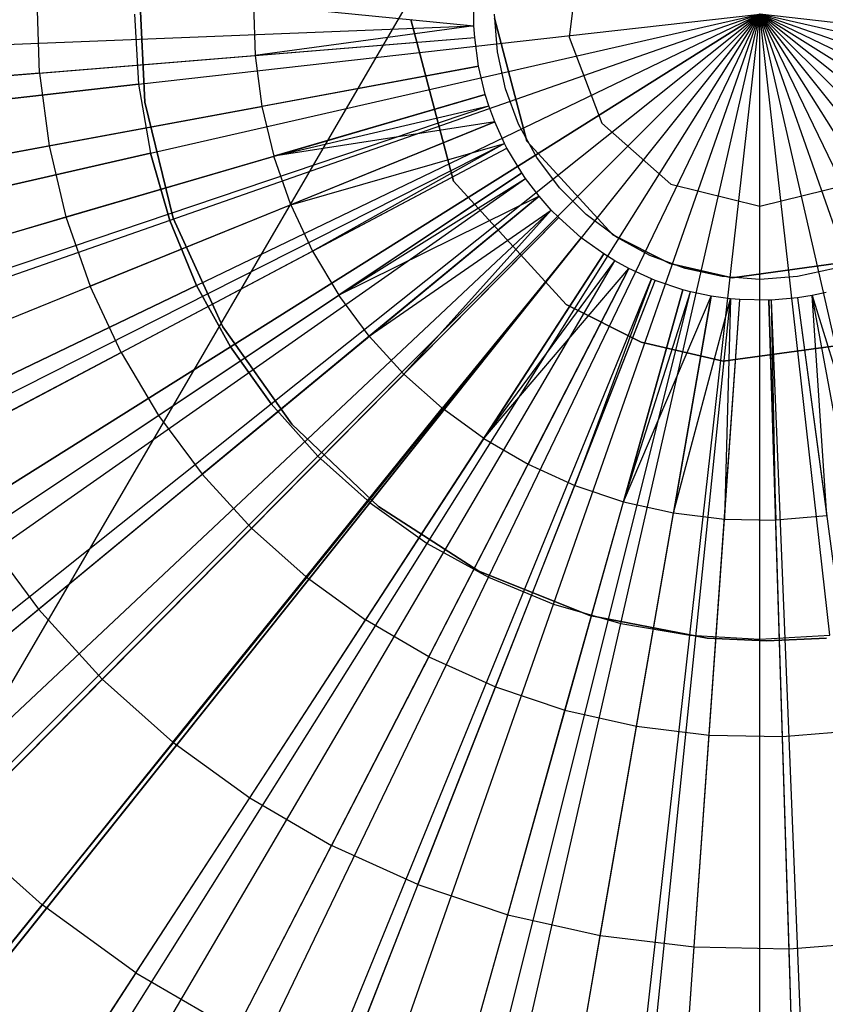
# Model space of a CAD drawing. Extents: x 0.2 to 44.2, y -21.9 to 24.
# Tile 219 of 239: x 29.8 to 30.9, y 12.5 to 13.9. Entities that reach past the tile are written whole.
import ezdxf

# ---------------------------------------------------------------- set-up
doc = ezdxf.new("R2010")
doc.units = 0
doc.header["$LTSCALE"] = 2.54
doc.layers.get('0').update_dxf_attribs({"color": 13, "linetype": 'CONTINUOUS'})

# ---------------------------------------------------------------- blocks, each defined once
blk = doc.blocks.new('GRUPUJ_2')
at = {"color": 0}
for p, q in [((25.8208, 32.0694, 29.4307), (25.8175, 32.1743, 29.4307)), ((25.8208, 32.0694, 29.4307), (25.8175, 32.1743, 29.4307)), ((26.1277, 32.1682, 29.4979), (26.4433, 32.1375, 29.55)), ((26.1277, 32.1682, 29.4979), (26.13, 32.0948, 29.4979)), ((26.1277, 32.1682, 29.4979), (26.13, 32.0948, 29.4979)), ((26.1277, 32.1682, 29.4979), (26.4433, 32.1375, 29.55)), ((26.4433, 32.1375, 29.55), (26.4431, 32.162, 29.55)), ((26.4433, 32.1375, 29.55), (26.4431, 32.162, 29.55)), ((26.3531, 32.1462, 49.5161), (26.414, 31.9148, 49.5161)), ((26.414, 31.9148, 29.5161), (26.3531, 32.1462, 29.5161)), ((26.3531, 32.1462, 49.5161), (26.414, 31.9148, 49.5161)), ((26.414, 31.9148, 29.5161), (26.3531, 32.1462, 29.5161)), ((26.4769, 32.1, 49.5161), (26.473, 32.154, 49.5161)), ((26.5193, 31.9722, 49.5161), (26.473, 32.1481, 49.5161)), ((26.473, 32.1481, 29.5161), (26.5193, 31.9722, 29.5161)), ((26.473, 32.1481, 29.5161), (26.5193, 31.9722, 29.5161)), ((26.5193, 31.9722, 49.5161), (26.473, 32.1481, 49.5161)), ((24.6048, 32.0633, 29), (26.4433, 32.1375, 29.55)), ((24.6048, 32.0633, 29), (26.4433, 32.1375, 29.55)), ((26.4433, 32.1375, 29.55), (26.13, 32.0948, 29.4979)), ((26.4433, 32.1375, 29.55), (26.13, 32.0948, 29.4979)), ((26.4444, 32.1205, 29.55), (26.4433, 32.1375, 29.55)), ((26.4444, 32.1205, 29.55), (26.4433, 32.1375, 29.55)), ((24.6105, 31.9702, 29), (26.4444, 32.1205, 29.55)), ((24.6105, 31.9702, 29), (26.4444, 32.1205, 29.55)), ((26.13, 32.0948, 29.4979), (26.4444, 32.1205, 29.55)), ((26.13, 32.0948, 29.4979), (26.4444, 32.1205, 29.55)), ((26.4498, 32.0794, 29.55), (26.4444, 32.1205, 29.55)), ((26.4498, 32.0794, 29.55), (26.4444, 32.1205, 29.55)), ((26.4884, 32.047, 49.5161), (26.4769, 32.1, 49.5161)), ((25.8208, 32.0694, 29.4307), (26.13, 32.0948, 29.4979)), ((25.8208, 32.0694, 29.4307), (26.13, 32.0948, 29.4979)), ((26.13, 32.0948, 29.4979), (26.1397, 32.0219, 29.4979)), ((26.13, 32.0948, 29.4979), (26.1397, 32.0219, 29.4979)), ((24.6406, 31.7443, 29), (26.4498, 32.0794, 29.55)), ((24.6406, 31.7443, 29), (26.4498, 32.0794, 29.55)), ((26.4498, 32.0794, 29.55), (26.1397, 32.0219, 29.4979)), ((26.4498, 32.0794, 29.55), (26.1397, 32.0219, 29.4979)), ((26.4595, 32.039, 29.55), (26.4498, 32.0794, 29.55)), ((26.4595, 32.039, 29.55), (26.4498, 32.0794, 29.55)), ((25.8208, 32.0694, 29.4307), (25.5174, 32.0446, 29.3487)), ((25.8208, 32.0694, 29.4307), (25.5174, 32.0446, 29.3487)), ((25.8208, 32.0694, 29.4307), (25.8346, 31.9654, 29.4307)), ((25.8208, 32.0694, 29.4307), (25.8346, 31.9654, 29.4307)), ((26.5073, 31.9962, 49.5161), (26.4884, 32.047, 49.5161)), ((24.6934, 31.5226, 29), (26.4595, 32.039, 29.55)), ((24.6934, 31.5226, 29), (26.4595, 32.039, 29.55)), ((26.4595, 32.039, 29.55), (26.1567, 31.9504, 29.4979)), ((26.4595, 32.039, 29.55), (26.1567, 31.9504, 29.4979)), ((26.4646, 32.0228, 29.55), (26.4595, 32.039, 29.55)), ((26.4646, 32.0228, 29.55), (26.4595, 32.039, 29.55)), ((24.7214, 31.4336, 29), (26.4646, 32.0228, 29.55)), ((24.7214, 31.4336, 29), (26.4646, 32.0228, 29.55)), ((25.8346, 31.9654, 29.4307), (26.1397, 32.0219, 29.4979)), ((25.8346, 31.9654, 29.4307), (26.1397, 32.0219, 29.4979)), ((26.1397, 32.0219, 29.4979), (26.1567, 31.9504, 29.4979)), ((26.1397, 32.0219, 29.4979), (26.1567, 31.9504, 29.4979)), ((26.1567, 31.9504, 29.4979), (26.4646, 32.0228, 29.55)), ((26.1567, 31.9504, 29.4979), (26.4646, 32.0228, 29.55)), ((26.4731, 31.9997, 29.55), (26.4646, 32.0228, 29.55)), ((26.4731, 31.9997, 29.55), (26.4646, 32.0228, 29.55)), ((24.7684, 31.3073, 29), (26.4731, 31.9997, 29.55)), ((24.7684, 31.3073, 29), (26.4731, 31.9997, 29.55)), ((26.4731, 31.9997, 29.55), (26.1567, 31.9504, 29.4979)), ((26.4731, 31.9997, 29.55), (26.1567, 31.9504, 29.4979)), ((26.4731, 31.9997, 29.55), (26.1809, 31.881, 29.4979)), ((26.4731, 31.9997, 29.55), (26.1809, 31.881, 29.4979)), ((26.4872, 31.9688, 29.55), (26.4731, 31.9997, 29.55)), ((26.4872, 31.9688, 29.55), (26.4731, 31.9997, 29.55)), ((26.5333, 31.9486, 49.5161), (26.5073, 31.9962, 49.5161)), ((26.6421, 31.838, 49.5161), (26.5193, 31.9722, 49.5161)), ((26.5193, 31.9722, 29.5161), (26.6421, 31.838, 29.5161)), ((26.5193, 31.9722, 29.5161), (26.5193, 31.9722, 49.5161)), ((26.5193, 31.9722, 29.5161), (26.6421, 31.838, 29.5161)), ((26.5193, 31.9722, 29.5161), (26.5193, 31.9722, 49.5161)), ((26.6421, 31.838, 49.5161), (26.5193, 31.9722, 49.5161)), ((24.8457, 31.1376, 29), (26.4872, 31.9688, 29.55)), ((24.8457, 31.1376, 29), (26.4872, 31.9688, 29.55)), ((24.8647, 31.1008, 29), (26.4907, 31.9621, 29.55)), ((24.8647, 31.1008, 29), (26.4907, 31.9621, 29.55)), ((25.5354, 31.91, 29.3487), (25.8346, 31.9654, 29.4307)), ((25.5354, 31.91, 29.3487), (25.8346, 31.9654, 29.4307)), ((25.8346, 31.9654, 29.4307), (25.8589, 31.8634, 29.4307)), ((25.8346, 31.9654, 29.4307), (25.8589, 31.8634, 29.4307)), ((26.1809, 31.881, 29.4979), (26.4872, 31.9688, 29.55)), ((26.1809, 31.881, 29.4979), (26.4872, 31.9688, 29.55)), ((26.4872, 31.9688, 29.55), (26.2119, 31.8144, 29.4979)), ((26.4872, 31.9688, 29.55), (26.2119, 31.8144, 29.4979)), ((26.2119, 31.8144, 29.4979), (26.4907, 31.9621, 29.55)), ((26.2119, 31.8144, 29.4979), (26.4907, 31.9621, 29.55)), ((26.4907, 31.9621, 29.55), (26.4872, 31.9688, 29.55)), ((26.4907, 31.9621, 29.55), (26.4872, 31.9688, 29.55)), ((26.512, 31.9264, 29.55), (26.4907, 31.9621, 29.55)), ((26.512, 31.9264, 29.55), (26.4907, 31.9621, 29.55)), ((25.8589, 31.8634, 29.4307), (26.1567, 31.9504, 29.4979)), ((25.8589, 31.8634, 29.4307), (26.1567, 31.9504, 29.4979)), ((26.1809, 31.881, 29.4979), (26.1567, 31.9504, 29.4979)), ((26.1809, 31.881, 29.4979), (26.1567, 31.9504, 29.4979)), ((26.5658, 31.9052, 49.5161), (26.5333, 31.9486, 49.5161)), ((24.9815, 30.905, 29), (26.512, 31.9264, 29.55)), ((24.9815, 30.905, 29), (26.512, 31.9264, 29.55)), ((25.0108, 30.8623, 29), (26.5173, 31.9186, 29.55)), ((25.0108, 30.8623, 29), (26.5173, 31.9186, 29.55)), ((26.512, 31.9264, 29.55), (26.2496, 31.7513, 29.4979)), ((26.512, 31.9264, 29.55), (26.2496, 31.7513, 29.4979)), ((26.2496, 31.7513, 29.4979), (26.5173, 31.9186, 29.55)), ((26.2496, 31.7513, 29.4979), (26.5173, 31.9186, 29.55)), ((26.5173, 31.9186, 29.55), (26.512, 31.9264, 29.55)), ((26.5173, 31.9186, 29.55), (26.512, 31.9264, 29.55)), ((26.5367, 31.8931, 29.55), (26.5173, 31.9186, 29.55)), ((26.5367, 31.8931, 29.55), (26.5173, 31.9186, 29.55)), ((26.414, 31.9148, 49.5161), (26.5754, 31.7381, 49.5161)), ((26.5754, 31.7381, 29.5161), (26.414, 31.9148, 29.5161)), ((26.414, 31.9148, 49.5161), (26.5754, 31.7381, 49.5161)), ((26.414, 31.9148, 49.5161), (26.414, 31.9148, 29.5161)), ((26.5754, 31.7381, 29.5161), (26.414, 31.9148, 29.5161)), ((26.414, 31.9148, 49.5161), (26.414, 31.9148, 29.5161)), ((26.6041, 31.8668, 49.5161), (26.5658, 31.9052, 49.5161)), ((25.1175, 30.7221, 29), (26.5367, 31.8931, 29.55)), ((25.1175, 30.7221, 29), (26.5367, 31.8931, 29.55)), ((26.5367, 31.8931, 29.55), (26.2496, 31.7513, 29.4979)), ((26.5367, 31.8931, 29.55), (26.2496, 31.7513, 29.4979)), ((26.5367, 31.8931, 29.55), (26.2934, 31.6924, 29.4979)), ((26.5367, 31.8931, 29.55), (26.2934, 31.6924, 29.4979)), ((26.5542, 31.8733, 29.55), (26.5367, 31.8931, 29.55)), ((26.5542, 31.8733, 29.55), (26.5367, 31.8931, 29.55)), ((25.2133, 30.6132, 29), (26.5542, 31.8733, 29.55)), ((25.2133, 30.6132, 29), (26.5542, 31.8733, 29.55)), ((26.1809, 31.881, 29.4979), (25.8934, 31.7643, 29.4307)), ((26.1809, 31.881, 29.4979), (25.8934, 31.7643, 29.4307)), ((26.1809, 31.881, 29.4979), (26.2119, 31.8144, 29.4979)), ((26.1809, 31.881, 29.4979), (26.2119, 31.8144, 29.4979)), ((26.2934, 31.6924, 29.4979), (26.5542, 31.8733, 29.55)), ((26.2934, 31.6924, 29.4979), (26.5542, 31.8733, 29.55)), ((26.5542, 31.8733, 29.55), (26.343, 31.6381, 29.4979)), ((26.5542, 31.8733, 29.55), (26.343, 31.6381, 29.4979)), ((26.5648, 31.8624, 29.55), (26.5542, 31.8733, 29.55)), ((26.5648, 31.8624, 29.55), (26.5542, 31.8733, 29.55)), ((25.2712, 30.5539, 29), (26.5648, 31.8624, 29.55)), ((25.2712, 30.5539, 29), (26.5648, 31.8624, 29.55)), ((25.5668, 31.778, 29.3487), (25.8589, 31.8634, 29.4307)), ((25.5668, 31.778, 29.3487), (25.8589, 31.8634, 29.4307)), ((25.8589, 31.8634, 29.4307), (25.8934, 31.7643, 29.4307)), ((25.8589, 31.8634, 29.4307), (25.8934, 31.7643, 29.4307)), ((26.343, 31.6381, 29.4979), (26.5648, 31.8624, 29.55)), ((26.343, 31.6381, 29.4979), (26.5648, 31.8624, 29.55)), ((26.5972, 31.8336, 29.55), (26.5648, 31.8624, 29.55)), ((26.5972, 31.8336, 29.55), (26.5648, 31.8624, 29.55)), ((26.6476, 31.8344, 49.5161), (26.6041, 31.8668, 49.5161)), ((25.4412, 30.4021, 29), (26.5972, 31.8336, 29.55)), ((25.4412, 30.4021, 29), (26.5972, 31.8336, 29.55)), ((25.4493, 30.3956, 29), (26.5972, 31.8336, 29.55)), ((25.4493, 30.3956, 29), (26.5972, 31.8336, 29.55)), ((26.5972, 31.8336, 29.55), (26.3978, 31.5892, 29.4979)), ((26.5972, 31.8336, 29.55), (26.3978, 31.5892, 29.4979)), ((26.6294, 31.8104, 29.55), (26.5972, 31.8336, 29.55)), ((26.6294, 31.8104, 29.55), (26.5972, 31.8336, 29.55)), ((26.7238, 31.7967, 49.5161), (26.6421, 31.838, 49.5161)), ((26.6421, 31.838, 29.5161), (26.7238, 31.7967, 29.5161)), ((26.6421, 31.838, 29.5161), (26.7238, 31.7967, 29.5161)), ((26.6421, 31.838, 29.5161), (26.6421, 31.838, 49.5161)), ((26.7238, 31.7967, 49.5161), (26.6421, 31.838, 49.5161)), ((26.6421, 31.838, 29.5161), (26.6421, 31.838, 49.5161)), ((26.6951, 31.8084, 49.5161), (26.6476, 31.8344, 49.5161)), ((25.6257, 30.2682, 29), (26.6294, 31.8104, 29.55)), ((25.6257, 30.2682, 29), (26.6294, 31.8104, 29.55)), ((25.9378, 31.6692, 29.4307), (26.2119, 31.8144, 29.4979)), ((25.9378, 31.6692, 29.4307), (26.2119, 31.8144, 29.4979)), ((26.2119, 31.8144, 29.4979), (26.2496, 31.7513, 29.4979)), ((26.2119, 31.8144, 29.4979), (26.2496, 31.7513, 29.4979)), ((26.6294, 31.8104, 29.55), (26.4573, 31.546, 29.4979)), ((26.6294, 31.8104, 29.55), (26.4573, 31.546, 29.4979)), ((26.6454, 31.8005, 29.55), (26.6294, 31.8104, 29.55)), ((26.6454, 31.8005, 29.55), (26.6294, 31.8104, 29.55)), ((26.7459, 31.7894, 49.5161), (26.6951, 31.8084, 49.5161)), ((25.7139, 30.2137, 29), (26.6454, 31.8005, 29.55)), ((25.7139, 30.2137, 29), (26.6454, 31.8005, 29.55)), ((25.8228, 30.1537, 29), (26.6653, 31.7895, 29.55)), ((25.8228, 30.1537, 29), (26.6653, 31.7895, 29.55)), ((26.4573, 31.546, 29.4979), (26.6454, 31.8005, 29.55)), ((26.4573, 31.546, 29.4979), (26.6454, 31.8005, 29.55)), ((26.4573, 31.546, 29.4979), (26.6653, 31.7895, 29.55)), ((26.4573, 31.546, 29.4979), (26.6653, 31.7895, 29.55)), ((26.6653, 31.7895, 29.55), (26.5208, 31.5091, 29.4979)), ((26.6653, 31.7895, 29.55), (26.5208, 31.5091, 29.4979)), ((26.6653, 31.7895, 29.55), (26.6454, 31.8005, 29.55)), ((26.6653, 31.7895, 29.55), (26.6454, 31.8005, 29.55)), ((26.6978, 31.7745, 29.55), (26.6653, 31.7895, 29.55)), ((26.6978, 31.7745, 29.55), (26.6653, 31.7895, 29.55)), ((26.8131, 31.7761, 49.5161), (26.7238, 31.7967, 49.5161)), ((26.7238, 31.7967, 29.5161), (26.8131, 31.7761, 29.5161)), ((26.7238, 31.7967, 29.5161), (26.8131, 31.7761, 29.5161)), ((26.7238, 31.7967, 29.5161), (26.7238, 31.7967, 49.5161)), ((26.8131, 31.7761, 49.5161), (26.7238, 31.7967, 49.5161)), ((26.7238, 31.7967, 29.5161), (26.7238, 31.7967, 49.5161)), ((26.7989, 31.7779, 49.5161), (26.7459, 31.7894, 49.5161)), ((26.9933, 31.8009, 49.5161), (26.8131, 31.7761, 49.5161)), ((26.8131, 31.7761, 29.5161), (26.9933, 31.8009, 29.5161)), ((26.8131, 31.7761, 29.5161), (26.9933, 31.8009, 29.5161)), ((26.9933, 31.8009, 49.5161), (26.8131, 31.7761, 49.5161)), ((26.9601, 31.7894, 49.5161), (26.9071, 31.7779, 49.5161)), ((26.0016, 30.0713, 29), (26.6978, 31.7745, 29.55)), ((26.0016, 30.0713, 29), (26.6978, 31.7745, 29.55)), ((26.6978, 31.7745, 29.55), (26.5878, 31.4788, 29.4979)), ((26.6978, 31.7745, 29.55), (26.5878, 31.4788, 29.4979)), ((26.7031, 31.7724, 29.55), (26.6978, 31.7745, 29.55)), ((26.7031, 31.7724, 29.55), (26.6978, 31.7745, 29.55)), ((26.853, 31.774, 49.5161), (26.7989, 31.7779, 49.5161)), ((26.8131, 31.7761, 29.5161), (26.8131, 31.7761, 49.5161)), ((26.8131, 31.7761, 29.5161), (26.8131, 31.7761, 49.5161)), ((26.9071, 31.7779, 49.5161), (26.853, 31.774, 49.5161)), ((25.6115, 31.6498, 29.3487), (25.8934, 31.7643, 29.4307)), ((25.6115, 31.6498, 29.3487), (25.8934, 31.7643, 29.4307)), ((25.9378, 31.6692, 29.4307), (25.8934, 31.7643, 29.4307)), ((25.9378, 31.6692, 29.4307), (25.8934, 31.7643, 29.4307)), ((26.0305, 30.0598, 29), (26.7031, 31.7724, 29.55)), ((26.0305, 30.0598, 29), (26.7031, 31.7724, 29.55)), ((26.5878, 31.4788, 29.4979), (26.7031, 31.7724, 29.55)), ((26.5878, 31.4788, 29.4979), (26.7031, 31.7724, 29.55)), ((26.7425, 31.7592, 29.55), (26.7031, 31.7724, 29.55)), ((26.7425, 31.7592, 29.55), (26.7031, 31.7724, 29.55)), ((25.9915, 31.5791, 29.4307), (26.2496, 31.7513, 29.4979)), ((25.9915, 31.5791, 29.4307), (26.2496, 31.7513, 29.4979)), ((26.2465, 29.9873, 29), (26.7425, 31.7592, 29.55)), ((26.2465, 29.9873, 29), (26.7425, 31.7592, 29.55)), ((26.2934, 31.6924, 29.4979), (26.2496, 31.7513, 29.4979)), ((26.2934, 31.6924, 29.4979), (26.2496, 31.7513, 29.4979)), ((26.3067, 29.9714, 29), (26.7534, 31.7563, 29.55)), ((26.3067, 29.9714, 29), (26.7534, 31.7563, 29.55)), ((26.4689, 29.9371, 29), (26.783, 31.7501, 29.55)), ((26.4689, 29.9371, 29), (26.783, 31.7501, 29.55)), ((26.6228, 29.9158, 29), (26.8111, 31.7462, 29.55)), ((26.6228, 29.9158, 29), (26.8111, 31.7462, 29.55)), ((26.7425, 31.7592, 29.55), (26.6575, 31.4554, 29.4979)), ((26.7425, 31.7592, 29.55), (26.6575, 31.4554, 29.4979)), ((26.6575, 31.4554, 29.4979), (26.7534, 31.7563, 29.55)), ((26.6575, 31.4554, 29.4979), (26.7534, 31.7563, 29.55)), ((26.6575, 31.4554, 29.4979), (26.783, 31.7501, 29.55)), ((26.6575, 31.4554, 29.4979), (26.783, 31.7501, 29.55)), ((26.783, 31.7501, 29.55), (26.7291, 31.4392, 29.4979)), ((26.783, 31.7501, 29.55), (26.7291, 31.4392, 29.4979)), ((26.7291, 31.4392, 29.4979), (26.8111, 31.7462, 29.55)), ((26.7291, 31.4392, 29.4979), (26.8111, 31.7462, 29.55)), ((26.7534, 31.7563, 29.55), (26.7425, 31.7592, 29.55)), ((26.7534, 31.7563, 29.55), (26.7425, 31.7592, 29.55)), ((26.783, 31.7501, 29.55), (26.7534, 31.7563, 29.55)), ((26.783, 31.7501, 29.55), (26.7534, 31.7563, 29.55)), ((26.8111, 31.7462, 29.55), (26.783, 31.7501, 29.55)), ((26.8111, 31.7462, 29.55), (26.783, 31.7501, 29.55)), ((26.8111, 31.7462, 29.55), (26.8021, 31.4304, 29.4979)), ((26.8111, 31.7462, 29.55), (26.8021, 31.4304, 29.4979)), ((26.8242, 31.745, 29.55), (26.8111, 31.7462, 29.55)), ((26.8242, 31.745, 29.55), (26.8111, 31.7462, 29.55)), ((26.9071, 31.7476, 29.55), (26.8695, 31.7444, 29.55)), ((26.9071, 31.7476, 29.55), (26.8695, 31.7444, 29.55)), ((26.9277, 31.7509, 29.55), (26.9071, 31.7476, 29.55)), ((26.9277, 31.7509, 29.55), (26.9071, 31.7476, 29.55)), ((26.9071, 31.7476, 29.55), (26.9488, 31.4349, 29.4979)), ((26.9071, 31.7476, 29.55), (27.1502, 29.9237, 29)), ((26.9071, 31.7476, 29.55), (27.1502, 29.9237, 29)), ((26.9071, 31.7476, 29.55), (26.9488, 31.4349, 29.4979)), ((26.948, 31.7552, 29.55), (26.9277, 31.7509, 29.55)), ((26.948, 31.7552, 29.55), (26.9277, 31.7509, 29.55)), ((26.9488, 31.4349, 29.4979), (26.9277, 31.7509, 29.55)), ((26.9277, 31.7509, 29.55), (27.0211, 31.4483, 29.4979)), ((27.2627, 29.9417, 29), (26.9277, 31.7509, 29.55)), ((27.2627, 29.9417, 29), (26.9277, 31.7509, 29.55)), ((26.9488, 31.4349, 29.4979), (26.9277, 31.7509, 29.55)), ((26.9277, 31.7509, 29.55), (27.0211, 31.4483, 29.4979)), ((26.5754, 31.7381, 49.5161), (26.683, 31.6838, 49.5161)), ((26.683, 31.6838, 29.5161), (26.5754, 31.7381, 29.5161)), ((26.5754, 31.7381, 49.5161), (26.5754, 31.7381, 29.5161)), ((26.5754, 31.7381, 49.5161), (26.683, 31.6838, 49.5161)), ((26.5754, 31.7381, 49.5161), (26.5754, 31.7381, 29.5161)), ((26.683, 31.6838, 29.5161), (26.5754, 31.7381, 29.5161)), ((26.6951, 29.9096, 29), (26.8242, 31.745, 29.55)), ((26.6951, 29.9096, 29), (26.8242, 31.745, 29.55)), ((26.8021, 31.4304, 29.4979), (26.8242, 31.745, 29.55)), ((26.8021, 31.4304, 29.4979), (26.8242, 31.745, 29.55)), ((26.8658, 31.7442, 29.55), (26.8242, 31.745, 29.55)), ((26.8658, 31.7442, 29.55), (26.8242, 31.745, 29.55)), ((26.8695, 31.7444, 29.55), (26.8658, 31.7442, 29.55)), ((26.8695, 31.7444, 29.55), (26.8658, 31.7442, 29.55)), ((26.923, 29.9051, 29), (26.8658, 31.7442, 29.55)), ((26.923, 29.9051, 29), (26.8658, 31.7442, 29.55)), ((26.8658, 31.7442, 29.55), (26.8756, 31.4289, 29.4979)), ((26.8658, 31.7442, 29.55), (26.8756, 31.4289, 29.4979)), ((26.8756, 31.4289, 29.4979), (26.8695, 31.7444, 29.55)), ((26.9437, 29.9059, 29), (26.8695, 31.7444, 29.55)), ((26.9437, 29.9059, 29), (26.8695, 31.7444, 29.55)), ((26.8756, 31.4289, 29.4979), (26.8695, 31.7444, 29.55)), ((26.2934, 31.6924, 29.4979), (26.0541, 31.4949, 29.4307)), ((26.2934, 31.6924, 29.4979), (26.0541, 31.4949, 29.4307)), ((26.2934, 31.6924, 29.4979), (26.343, 31.6381, 29.4979)), ((26.2934, 31.6924, 29.4979), (26.343, 31.6381, 29.4979)), ((26.8005, 31.6568, 49.5161), (27.0376, 31.6894, 49.5161)), ((27.0376, 31.6894, 29.5161), (26.8005, 31.6568, 29.5161)), ((26.8005, 31.6568, 49.5161), (27.0376, 31.6894, 49.5161)), ((27.0376, 31.6894, 29.5161), (26.8005, 31.6568, 29.5161)), ((26.683, 31.6838, 49.5161), (26.8005, 31.6568, 49.5161)), ((26.8005, 31.6568, 29.5161), (26.683, 31.6838, 29.5161)), ((26.683, 31.6838, 29.5161), (26.683, 31.6838, 49.5161)), ((26.8005, 31.6568, 29.5161), (26.683, 31.6838, 29.5161)), ((26.683, 31.6838, 49.5161), (26.8005, 31.6568, 49.5161)), ((26.683, 31.6838, 29.5161), (26.683, 31.6838, 49.5161)), ((25.9378, 31.6692, 29.4307), (25.6688, 31.5267, 29.3487)), ((25.9378, 31.6692, 29.4307), (25.6688, 31.5267, 29.3487)), ((25.9378, 31.6692, 29.4307), (25.9915, 31.5791, 29.4307)), ((25.9378, 31.6692, 29.4307), (25.9915, 31.5791, 29.4307)), ((26.8005, 31.6568, 49.5161), (26.8005, 31.6568, 29.5161)), ((26.8005, 31.6568, 49.5161), (26.8005, 31.6568, 29.5161)), ((26.1249, 31.4175, 29.4307), (26.343, 31.6381, 29.4979)), ((26.1249, 31.4175, 29.4307), (26.343, 31.6381, 29.4979)), ((26.343, 31.6381, 29.4979), (26.3978, 31.5892, 29.4979)), ((26.343, 31.6381, 29.4979), (26.3978, 31.5892, 29.4979)), ((25.7384, 31.4102, 29.3487), (25.9915, 31.5791, 29.4307)), ((25.7384, 31.4102, 29.3487), (25.9915, 31.5791, 29.4307)), ((25.9915, 31.5791, 29.4307), (26.0541, 31.4949, 29.4307)), ((25.9915, 31.5791, 29.4307), (26.0541, 31.4949, 29.4307)), ((26.2032, 31.3476, 29.4307), (26.3978, 31.5892, 29.4979)), ((26.2032, 31.3476, 29.4307), (26.3978, 31.5892, 29.4979)), ((26.4573, 31.546, 29.4979), (26.3978, 31.5892, 29.4979)), ((26.4573, 31.546, 29.4979), (26.3978, 31.5892, 29.4979)), ((26.4573, 31.546, 29.4979), (26.2881, 31.286, 29.4307)), ((26.4573, 31.546, 29.4979), (26.2881, 31.286, 29.4307)), ((26.4573, 31.546, 29.4979), (26.5208, 31.5091, 29.4979)), ((26.4573, 31.546, 29.4979), (26.5208, 31.5091, 29.4979)), ((26.3788, 31.2333, 29.4307), (26.5208, 31.5091, 29.4979)), ((26.3788, 31.2333, 29.4307), (26.5208, 31.5091, 29.4979)), ((26.5208, 31.5091, 29.4979), (26.5878, 31.4788, 29.4979)), ((26.5208, 31.5091, 29.4979), (26.5878, 31.4788, 29.4979)), ((25.8194, 31.3012, 29.3487), (26.0541, 31.4949, 29.4307)), ((25.8194, 31.3012, 29.3487), (26.0541, 31.4949, 29.4307)), ((26.1249, 31.4175, 29.4307), (26.0541, 31.4949, 29.4307)), ((26.1249, 31.4175, 29.4307), (26.0541, 31.4949, 29.4307)), ((26.4744, 31.19, 29.4307), (26.5878, 31.4788, 29.4979)), ((26.4744, 31.19, 29.4307), (26.5878, 31.4788, 29.4979)), ((26.5878, 31.4788, 29.4979), (26.6575, 31.4554, 29.4979)), ((26.5878, 31.4788, 29.4979), (26.6575, 31.4554, 29.4979)), ((26.5738, 31.1567, 29.4307), (26.6575, 31.4554, 29.4979)), ((26.5738, 31.1567, 29.4307), (26.6575, 31.4554, 29.4979)), ((26.6575, 31.4554, 29.4979), (26.7291, 31.4392, 29.4979)), ((26.6575, 31.4554, 29.4979), (26.7291, 31.4392, 29.4979)), ((26.6762, 31.1336, 29.4307), (26.7291, 31.4392, 29.4979)), ((26.6762, 31.1336, 29.4307), (26.7291, 31.4392, 29.4979)), ((26.7291, 31.4392, 29.4979), (26.8021, 31.4304, 29.4979)), ((26.7291, 31.4392, 29.4979), (26.8021, 31.4304, 29.4979)), ((26.7803, 31.1209, 29.4307), (26.8021, 31.4304, 29.4979)), ((26.7803, 31.1209, 29.4307), (26.8021, 31.4304, 29.4979)), ((26.8021, 31.4304, 29.4979), (26.8756, 31.4289, 29.4979)), ((26.8021, 31.4304, 29.4979), (26.8756, 31.4289, 29.4979)), ((26.9488, 31.4349, 29.4979), (26.8756, 31.4289, 29.4979)), ((26.9488, 31.4349, 29.4979), (26.8756, 31.4289, 29.4979)), ((26.8852, 31.1188, 29.4307), (26.8756, 31.4289, 29.4979)), ((26.8852, 31.1188, 29.4307), (26.8756, 31.4289, 29.4979)), ((25.7384, 31.4102, 29.3487), (25.8194, 31.3012, 29.3487)), ((25.7384, 31.4102, 29.3487), (25.8194, 31.3012, 29.3487)), ((26.1249, 31.4175, 29.4307), (25.9109, 31.201, 29.3487)), ((26.1249, 31.4175, 29.4307), (25.9109, 31.201, 29.3487)), ((26.1249, 31.4175, 29.4307), (26.2032, 31.3476, 29.4307)), ((26.1249, 31.4175, 29.4307), (26.2032, 31.3476, 29.4307)), ((26.0122, 31.1106, 29.3487), (26.2032, 31.3476, 29.4307)), ((26.0122, 31.1106, 29.3487), (26.2032, 31.3476, 29.4307)), ((26.2032, 31.3476, 29.4307), (26.2881, 31.286, 29.4307)), ((26.2032, 31.3476, 29.4307), (26.2881, 31.286, 29.4307)), ((25.5888, 31.111, 29.2518), (25.8194, 31.3012, 29.3487)), ((25.5888, 31.111, 29.2518), (25.8194, 31.3012, 29.3487)), ((25.8194, 31.3012, 29.3487), (25.9109, 31.201, 29.3487)), ((25.8194, 31.3012, 29.3487), (25.9109, 31.201, 29.3487)), ((26.1221, 31.0309, 29.3487), (26.2881, 31.286, 29.4307)), ((26.1221, 31.0309, 29.3487), (26.2881, 31.286, 29.4307)), ((26.3788, 31.2333, 29.4307), (26.2881, 31.286, 29.4307)), ((26.3788, 31.2333, 29.4307), (26.2881, 31.286, 29.4307)), ((26.3788, 31.2333, 29.4307), (26.2394, 30.9627, 29.3487)), ((26.3788, 31.2333, 29.4307), (26.2394, 30.9627, 29.3487)), ((26.3788, 31.2333, 29.4307), (26.4744, 31.19, 29.4307)), ((26.3788, 31.2333, 29.4307), (26.4744, 31.19, 29.4307)), ((25.7008, 30.9885, 29.2518), (25.9109, 31.201, 29.3487)), ((25.7008, 30.9885, 29.2518), (25.9109, 31.201, 29.3487)), ((26.0122, 31.1106, 29.3487), (25.9109, 31.201, 29.3487)), ((26.0122, 31.1106, 29.3487), (25.9109, 31.201, 29.3487)), ((26.3631, 30.9068, 29.3487), (26.4744, 31.19, 29.4307)), ((26.3631, 30.9068, 29.3487), (26.4744, 31.19, 29.4307)), ((26.4744, 31.19, 29.4307), (26.5738, 31.1567, 29.4307)), ((26.4744, 31.19, 29.4307), (26.5738, 31.1567, 29.4307)), ((26.4918, 30.8636, 29.3487), (26.5738, 31.1567, 29.4307)), ((26.4918, 30.8636, 29.3487), (26.5738, 31.1567, 29.4307)), ((26.5738, 31.1567, 29.4307), (26.6762, 31.1336, 29.4307)), ((26.5738, 31.1567, 29.4307), (26.6762, 31.1336, 29.4307)), ((26.6242, 30.8337, 29.3487), (26.6762, 31.1336, 29.4307)), ((26.6242, 30.8337, 29.3487), (26.6762, 31.1336, 29.4307)), ((26.6762, 31.1336, 29.4307), (26.7803, 31.1209, 29.4307)), ((26.6762, 31.1336, 29.4307), (26.7803, 31.1209, 29.4307)), ((26.8852, 31.1188, 29.4307), (26.9898, 31.1274, 29.4307)), ((26.8852, 31.1188, 29.4307), (26.9898, 31.1274, 29.4307)), ((26.0122, 31.1106, 29.3487), (25.8247, 30.8779, 29.2518)), ((26.0122, 31.1106, 29.3487), (25.8247, 30.8779, 29.2518)), ((26.0122, 31.1106, 29.3487), (26.1221, 31.0309, 29.3487)), ((26.0122, 31.1106, 29.3487), (26.1221, 31.0309, 29.3487)), ((26.759, 30.8173, 29.3487), (26.7803, 31.1209, 29.4307)), ((26.759, 30.8173, 29.3487), (26.7803, 31.1209, 29.4307)), ((26.7803, 31.1209, 29.4307), (26.8852, 31.1188, 29.4307)), ((26.7803, 31.1209, 29.4307), (26.8852, 31.1188, 29.4307)), ((26.8947, 30.8147, 29.3487), (26.8852, 31.1188, 29.4307)), ((26.8947, 30.8147, 29.3487), (26.8852, 31.1188, 29.4307)), ((25.9591, 30.7804, 29.2518), (26.1221, 31.0309, 29.3487)), ((25.9591, 30.7804, 29.2518), (26.1221, 31.0309, 29.3487)), ((26.1221, 31.0309, 29.3487), (26.2394, 30.9627, 29.3487)), ((26.1221, 31.0309, 29.3487), (26.2394, 30.9627, 29.3487)), ((25.7008, 30.9885, 29.2518), (25.8247, 30.8779, 29.2518)), ((25.7008, 30.9885, 29.2518), (25.8247, 30.8779, 29.2518)), ((26.1026, 30.697, 29.2518), (26.2394, 30.9627, 29.3487)), ((26.1026, 30.697, 29.2518), (26.2394, 30.9627, 29.3487)), ((26.3631, 30.9068, 29.3487), (26.2394, 30.9627, 29.3487)), ((26.3631, 30.9068, 29.3487), (26.2394, 30.9627, 29.3487)), ((26.3631, 30.9068, 29.3487), (26.2539, 30.6286, 29.2518)), ((26.3631, 30.9068, 29.3487), (26.2539, 30.6286, 29.2518)), ((26.3631, 30.9068, 29.3487), (26.4918, 30.8636, 29.3487)), ((26.3631, 30.9068, 29.3487), (26.4918, 30.8636, 29.3487)), ((25.6404, 30.6492, 29.1401), (25.8247, 30.8779, 29.2518)), ((25.6404, 30.6492, 29.1401), (25.8247, 30.8779, 29.2518)), ((25.9591, 30.7804, 29.2518), (25.8247, 30.8779, 29.2518)), ((25.9591, 30.7804, 29.2518), (25.8247, 30.8779, 29.2518)), ((26.4113, 30.5758, 29.2518), (26.4918, 30.8636, 29.3487)), ((26.4113, 30.5758, 29.2518), (26.4918, 30.8636, 29.3487)), ((26.4918, 30.8636, 29.3487), (26.6242, 30.8337, 29.3487)), ((26.4918, 30.8636, 29.3487), (26.6242, 30.8337, 29.3487)), ((26.5732, 30.5392, 29.2518), (26.6242, 30.8337, 29.3487)), ((26.5732, 30.5392, 29.2518), (26.6242, 30.8337, 29.3487)), ((26.6242, 30.8337, 29.3487), (26.759, 30.8173, 29.3487)), ((26.6242, 30.8337, 29.3487), (26.759, 30.8173, 29.3487)), ((26.738, 30.5192, 29.2518), (26.759, 30.8173, 29.3487)), ((26.738, 30.5192, 29.2518), (26.759, 30.8173, 29.3487)), ((26.759, 30.8173, 29.3487), (26.8947, 30.8147, 29.3487)), ((26.759, 30.8173, 29.3487), (26.8947, 30.8147, 29.3487)), ((26.8947, 30.8147, 29.3487), (27.03, 30.8257, 29.3487)), ((26.8947, 30.8147, 29.3487), (27.03, 30.8257, 29.3487)), ((26.904, 30.516, 29.2518), (26.8947, 30.8147, 29.3487)), ((26.904, 30.516, 29.2518), (26.8947, 30.8147, 29.3487)), ((25.9591, 30.7804, 29.2518), (25.7988, 30.5342, 29.1401)), ((25.9591, 30.7804, 29.2518), (25.7988, 30.5342, 29.1401)), ((25.9591, 30.7804, 29.2518), (26.1026, 30.697, 29.2518)), ((25.9591, 30.7804, 29.2518), (26.1026, 30.697, 29.2518))]:
    blk.add_line(p, q, dxfattribs=at)
blk = doc.blocks.new('KARO-10934_STL')
at = {"color": 0}
for p, q in [((30.5796, 14.402, 125.8858), (22.1855, 0, 125.7675)), ((30.5796, 14.402, 125.8858), (22.1855, 0, 125.7675)), ((30.5673, 14.0377, 125.8835), (30.5514, 13.907, 125.8827)), ((29.9434, 13.814, 42.1577), (29.9352, 13.9849, 42.1577)), ((29.9352, 13.9849, 38.1577), (29.9434, 13.814, 38.1577)), ((29.9434, 13.814, 42.1577), (29.9352, 13.9849, 42.1577)), ((29.9352, 13.9849, 38.1577), (29.9434, 13.814, 38.1577)), ((30.5514, 13.907, 125.8827), (30.5981, 13.784, 125.8821)), ((29.9837, 13.6477, 42.1577), (29.9434, 13.814, 42.1577)), ((29.9434, 13.814, 42.1577), (29.9434, 13.814, 38.1577)), ((29.9434, 13.814, 38.1577), (29.9837, 13.6477, 38.1577)), ((29.9434, 13.814, 42.1577), (29.9434, 13.814, 38.1577)), ((29.9837, 13.6477, 42.1577), (29.9434, 13.814, 42.1577)), ((29.9434, 13.814, 38.1577), (29.9837, 13.6477, 38.1577)), ((30.5981, 13.784, 125.8821), (30.6966, 13.6967, 125.8819)), ((30.6966, 13.6967, 125.8819), (30.8244, 13.6652, 125.8822)), ((30.8244, 13.6652, 125.8822), (30.9522, 13.6967, 125.8829)), ((30.0548, 13.4921, 42.1577), (29.9837, 13.6477, 42.1577)), ((29.9837, 13.6477, 42.1577), (29.9837, 13.6477, 38.1577)), ((29.9837, 13.6477, 38.1577), (30.0548, 13.4921, 38.1577)), ((29.9837, 13.6477, 42.1577), (29.9837, 13.6477, 38.1577)), ((30.0548, 13.4921, 42.1577), (29.9837, 13.6477, 42.1577)), ((29.9837, 13.6477, 38.1577), (30.0548, 13.4921, 38.1577)), ((30.1541, 13.3527, 42.1577), (30.0548, 13.4921, 42.1577)), ((30.0548, 13.4921, 42.1577), (30.0548, 13.4921, 38.1577)), ((30.0548, 13.4921, 38.1577), (30.1541, 13.3527, 38.1577)), ((30.0548, 13.4921, 42.1577), (30.0548, 13.4921, 38.1577)), ((30.1541, 13.3527, 42.1577), (30.0548, 13.4921, 42.1577)), ((30.0548, 13.4921, 38.1577), (30.1541, 13.3527, 38.1577)), ((30.2779, 13.2346, 42.1577), (30.1541, 13.3527, 42.1577)), ((30.1541, 13.3527, 42.1577), (30.1541, 13.3527, 38.1577)), ((30.1541, 13.3527, 38.1577), (30.2779, 13.2346, 38.1577)), ((30.1541, 13.3527, 42.1577), (30.1541, 13.3527, 38.1577)), ((30.2779, 13.2346, 42.1577), (30.1541, 13.3527, 42.1577)), ((30.1541, 13.3527, 38.1577), (30.2779, 13.2346, 38.1577)), ((30.4218, 13.1421, 42.1577), (30.2779, 13.2346, 42.1577)), ((30.2779, 13.2346, 42.1577), (30.2779, 13.2346, 38.1577)), ((30.2779, 13.2346, 38.1577), (30.4218, 13.1421, 38.1577)), ((30.2779, 13.2346, 42.1577), (30.2779, 13.2346, 38.1577)), ((30.4218, 13.1421, 42.1577), (30.2779, 13.2346, 42.1577)), ((30.2779, 13.2346, 38.1577), (30.4218, 13.1421, 38.1577)), ((30.5807, 13.0785, 42.1577), (30.4218, 13.1421, 42.1577)), ((30.4218, 13.1421, 42.1577), (30.4218, 13.1421, 38.1577)), ((30.4218, 13.1421, 38.1577), (30.5807, 13.0785, 38.1577)), ((30.4218, 13.1421, 42.1577), (30.4218, 13.1421, 38.1577)), ((30.5807, 13.0785, 42.1577), (30.4218, 13.1421, 42.1577)), ((30.4218, 13.1421, 38.1577), (30.5807, 13.0785, 38.1577)), ((30.7487, 13.0462, 42.1577), (30.5807, 13.0785, 42.1577)), ((30.5807, 13.0785, 42.1577), (30.5807, 13.0785, 38.1577)), ((30.5807, 13.0785, 38.1577), (30.7487, 13.0462, 38.1577)), ((30.5807, 13.0785, 42.1577), (30.5807, 13.0785, 38.1577)), ((30.7487, 13.0462, 42.1577), (30.5807, 13.0785, 42.1577)), ((30.5807, 13.0785, 38.1577), (30.7487, 13.0462, 38.1577)), ((30.8342, 13.0421, 42.1577), (30.7487, 13.0462, 42.1577)), ((30.7487, 13.0462, 42.1577), (30.7487, 13.0462, 38.1577)), ((30.7487, 13.0462, 38.1577), (30.8342, 13.0421, 38.1577)), ((30.7487, 13.0462, 42.1577), (30.7487, 13.0462, 38.1577)), ((30.8342, 13.0421, 42.1577), (30.7487, 13.0462, 42.1577)), ((30.7487, 13.0462, 38.1577), (30.8342, 13.0421, 38.1577)), ((30.8342, 13.0421, 38.1577), (30.9198, 13.0462, 38.1577)), ((30.9198, 13.0462, 42.1577), (30.8342, 13.0421, 42.1577)), ((30.9198, 13.0462, 42.1577), (30.8342, 13.0421, 42.1577)), ((30.8342, 13.0421, 38.1577), (30.9198, 13.0462, 38.1577)), ((30.8342, 13.0421, 42.1577), (30.8342, 13.0421, 38.1577)), ((30.8342, 13.0421, 42.1577), (30.8342, 13.0421, 38.1577))]:
    blk.add_line(p, q, dxfattribs=at)
blk.add_blockref('GRUPUJ_2', (3.9714, -18.2138, 12.8689), dxfattribs=at)
blk = doc.blocks.new('GRUPUJ_1')
at = {"color": 0}
for p, q in [((29.7065, 35.8804, 24.9916), (29.7122, 35.7801, 24.9916)), ((29.7065, 35.8804, 40.891), (29.7122, 35.7801, 40.891)), ((29.7065, 35.8804, 40.891), (29.7122, 35.7801, 40.891)), ((29.7065, 35.8804, 24.9916), (29.7122, 35.7801, 24.9916)), ((29.7122, 35.7801, 40.891), (30.6023, 35.8804, 40.9413)), ((29.7122, 35.7801, 40.891), (30.6023, 35.8804, 40.9413)), ((29.7122, 35.7801, 24.9916), (30.6023, 35.8804, 24.9413)), ((29.7122, 35.7801, 24.9916), (30.6023, 35.8804, 24.9413)), ((29.729, 35.6811, 40.891), (30.6023, 35.8804, 40.9413)), ((29.729, 35.6811, 24.9916), (30.6023, 35.8804, 24.9413)), ((29.729, 35.6811, 24.9916), (30.6023, 35.8804, 24.9413)), ((29.729, 35.6811, 40.891), (30.6023, 35.8804, 40.9413)), ((30.6023, 35.8804, 40.9413), (29.7568, 35.5846, 40.891)), ((30.6023, 35.8804, 24.9413), (29.7568, 35.5846, 24.9916)), ((30.6023, 35.8804, 40.9413), (29.7568, 35.5846, 40.891)), ((30.6023, 35.8804, 24.9413), (29.7568, 35.5846, 24.9916)), ((29.7952, 35.4918, 40.891), (30.6023, 35.8804, 40.9413)), ((29.7952, 35.4918, 24.9916), (30.6023, 35.8804, 24.9413)), ((29.7952, 35.4918, 24.9916), (30.6023, 35.8804, 24.9413)), ((29.7952, 35.4918, 40.891), (30.6023, 35.8804, 40.9413)), ((30.6023, 35.8804, 40.9413), (29.8438, 35.4038, 40.891)), ((29.8438, 35.4038, 24.9916), (30.6023, 35.8804, 24.9413)), ((29.8438, 35.4038, 24.9916), (30.6023, 35.8804, 24.9413)), ((30.6023, 35.8804, 40.9413), (29.8438, 35.4038, 40.891)), ((29.902, 35.3219, 40.891), (30.6023, 35.8804, 40.9413)), ((29.902, 35.3219, 40.891), (30.6023, 35.8804, 40.9413)), ((29.902, 35.3219, 24.9916), (30.6023, 35.8804, 24.9413)), ((29.902, 35.3219, 24.9916), (30.6023, 35.8804, 24.9413)), ((29.9689, 35.247, 40.891), (30.6023, 35.8804, 40.9413)), ((29.9689, 35.247, 40.891), (30.6023, 35.8804, 40.9413)), ((29.9689, 35.247, 24.9916), (30.6023, 35.8804, 24.9413)), ((29.9689, 35.247, 24.9916), (30.6023, 35.8804, 24.9413)), ((30.0438, 35.1801, 40.891), (30.6023, 35.8804, 40.9413)), ((30.0438, 35.1801, 40.891), (30.6023, 35.8804, 40.9413)), ((30.0438, 35.1801, 24.9916), (30.6023, 35.8804, 24.9413)), ((30.0438, 35.1801, 24.9916), (30.6023, 35.8804, 24.9413)), ((30.1257, 35.122, 40.891), (30.6023, 35.8804, 40.9413)), ((30.1257, 35.122, 40.891), (30.6023, 35.8804, 40.9413)), ((30.1257, 35.122, 24.9916), (30.6023, 35.8804, 24.9413)), ((30.1257, 35.122, 24.9916), (30.6023, 35.8804, 24.9413)), ((30.2136, 35.0734, 40.891), (30.6023, 35.8804, 40.9413)), ((30.2136, 35.0734, 40.891), (30.6023, 35.8804, 40.9413)), ((30.2136, 35.0734, 24.9916), (30.6023, 35.8804, 24.9413)), ((30.2136, 35.0734, 24.9916), (30.6023, 35.8804, 24.9413)), ((30.3064, 35.0349, 40.891), (30.6023, 35.8804, 40.9413)), ((30.3064, 35.0349, 40.891), (30.6023, 35.8804, 40.9413)), ((30.3064, 35.0349, 24.9916), (30.6023, 35.8804, 24.9413)), ((30.3064, 35.0349, 24.9916), (30.6023, 35.8804, 24.9413)), ((30.4029, 35.0071, 40.891), (30.6023, 35.8804, 40.9413)), ((30.4029, 35.0071, 40.891), (30.6023, 35.8804, 40.9413)), ((30.4029, 35.0071, 24.9916), (30.6023, 35.8804, 24.9413)), ((30.4029, 35.0071, 24.9916), (30.6023, 35.8804, 24.9413)), ((30.502, 34.9903, 40.891), (30.6023, 35.8804, 40.9413)), ((30.502, 34.9903, 40.891), (30.6023, 35.8804, 40.9413)), ((30.502, 34.9903, 24.9916), (30.6023, 35.8804, 24.9413)), ((30.502, 34.9903, 24.9916), (30.6023, 35.8804, 24.9413)), ((31.4923, 35.7801, 24.9916), (30.6023, 35.8804, 24.9413)), ((30.6023, 34.9847, 40.891), (30.6023, 35.8804, 40.9413)), ((30.8016, 35.0071, 40.891), (30.6023, 35.8804, 40.9413)), ((30.7025, 34.9903, 40.891), (30.6023, 35.8804, 40.9413)), ((30.8981, 35.0349, 40.891), (30.6023, 35.8804, 40.9413)), ((30.8016, 35.0071, 40.891), (30.6023, 35.8804, 40.9413)), ((30.7025, 34.9903, 40.891), (30.6023, 35.8804, 40.9413)), ((30.6023, 34.9847, 40.891), (30.6023, 35.8804, 40.9413)), ((30.9909, 35.0734, 40.891), (30.6023, 35.8804, 40.9413)), ((30.8981, 35.0349, 40.891), (30.6023, 35.8804, 40.9413)), ((31.0788, 35.122, 40.891), (30.6023, 35.8804, 40.9413)), ((30.9909, 35.0734, 40.891), (30.6023, 35.8804, 40.9413)), ((31.2356, 35.247, 40.891), (30.6023, 35.8804, 40.9413)), ((31.1607, 35.1801, 40.891), (30.6023, 35.8804, 40.9413)), ((31.1607, 35.1801, 40.891), (30.6023, 35.8804, 40.9413)), ((31.0788, 35.122, 40.891), (30.6023, 35.8804, 40.9413)), ((31.3026, 35.3219, 40.891), (30.6023, 35.8804, 40.9413)), ((31.2356, 35.247, 40.891), (30.6023, 35.8804, 40.9413)), ((31.3607, 35.4038, 40.891), (30.6023, 35.8804, 40.9413)), ((31.3026, 35.3219, 40.891), (30.6023, 35.8804, 40.9413)), ((31.4093, 35.4918, 40.891), (30.6023, 35.8804, 40.9413)), ((31.3607, 35.4038, 40.891), (30.6023, 35.8804, 40.9413)), ((31.4477, 35.5846, 40.891), (30.6023, 35.8804, 40.9413)), ((31.4093, 35.4918, 40.891), (30.6023, 35.8804, 40.9413)), ((31.4755, 35.6811, 40.891), (30.6023, 35.8804, 40.9413)), ((31.4477, 35.5846, 40.891), (30.6023, 35.8804, 40.9413)), ((31.4923, 35.7801, 40.891), (30.6023, 35.8804, 40.9413)), ((31.4755, 35.6811, 40.891), (30.6023, 35.8804, 40.9413)), ((31.4923, 35.7801, 40.891), (30.6023, 35.8804, 40.9413)), ((31.3607, 35.4038, 24.9916), (30.6023, 35.8804, 24.9413)), ((31.4093, 35.4918, 24.9916), (30.6023, 35.8804, 24.9413)), ((31.4093, 35.4918, 24.9916), (30.6023, 35.8804, 24.9413)), ((31.4477, 35.5846, 24.9916), (30.6023, 35.8804, 24.9413)), ((31.4477, 35.5846, 24.9916), (30.6023, 35.8804, 24.9413)), ((31.4755, 35.6811, 24.9916), (30.6023, 35.8804, 24.9413)), ((31.3026, 35.3219, 24.9916), (30.6023, 35.8804, 24.9413)), ((31.3607, 35.4038, 24.9916), (30.6023, 35.8804, 24.9413)), ((31.4755, 35.6811, 24.9916), (30.6023, 35.8804, 24.9413)), ((31.4923, 35.7801, 24.9916), (30.6023, 35.8804, 24.9413)), ((30.9909, 35.0734, 24.9916), (30.6023, 35.8804, 24.9413)), ((31.0788, 35.122, 24.9916), (30.6023, 35.8804, 24.9413)), ((31.0788, 35.122, 24.9916), (30.6023, 35.8804, 24.9413)), ((31.1607, 35.1801, 24.9916), (30.6023, 35.8804, 24.9413)), ((31.2356, 35.247, 24.9916), (30.6023, 35.8804, 24.9413)), ((31.3026, 35.3219, 24.9916), (30.6023, 35.8804, 24.9413)), ((31.1607, 35.1801, 24.9916), (30.6023, 35.8804, 24.9413)), ((31.2356, 35.247, 24.9916), (30.6023, 35.8804, 24.9413)), ((30.8981, 35.0349, 24.9916), (30.6023, 35.8804, 24.9413)), ((30.9909, 35.0734, 24.9916), (30.6023, 35.8804, 24.9413)), ((30.8016, 35.0071, 24.9916), (30.6023, 35.8804, 24.9413)), ((30.8981, 35.0349, 24.9916), (30.6023, 35.8804, 24.9413)), ((30.6023, 34.9847, 24.9916), (30.6023, 35.8804, 24.9413)), ((30.7025, 34.9903, 24.9916), (30.6023, 35.8804, 24.9413)), ((30.6023, 34.9847, 24.9916), (30.6023, 35.8804, 24.9413)), ((30.7025, 34.9903, 24.9916), (30.6023, 35.8804, 24.9413)), ((30.8016, 35.0071, 24.9916), (30.6023, 35.8804, 24.9413)), ((29.7122, 35.7801, 24.9916), (28.8333, 35.6811, 25.1418)), ((28.8333, 35.6811, 40.7407), (29.7122, 35.7801, 40.891)), ((28.8333, 35.6811, 40.7407), (29.7122, 35.7801, 40.891)), ((29.7122, 35.7801, 24.9916), (28.8333, 35.6811, 25.1418)), ((29.7122, 35.7801, 40.891), (29.729, 35.6811, 40.891)), ((29.7122, 35.7801, 40.891), (29.729, 35.6811, 40.891)), ((29.7122, 35.7801, 24.9916), (29.729, 35.6811, 24.9916)), ((29.7122, 35.7801, 24.9916), (29.729, 35.6811, 24.9916)), ((29.729, 35.6811, 40.891), (28.8667, 35.4843, 40.7407)), ((29.729, 35.6811, 40.891), (28.8667, 35.4843, 40.7407)), ((28.8667, 35.4843, 25.1418), (29.729, 35.6811, 24.9916)), ((28.8667, 35.4843, 25.1418), (29.729, 35.6811, 24.9916)), ((29.7568, 35.5846, 40.891), (29.729, 35.6811, 40.891)), ((29.729, 35.6811, 24.9916), (29.7568, 35.5846, 24.9916)), ((29.729, 35.6811, 24.9916), (29.7568, 35.5846, 24.9916)), ((29.7568, 35.5846, 40.891), (29.729, 35.6811, 40.891)), ((29.7568, 35.5846, 40.891), (28.922, 35.2924, 40.7407)), ((29.7568, 35.5846, 40.891), (28.922, 35.2924, 40.7407)), ((29.7568, 35.5846, 24.9916), (28.922, 35.2924, 25.1418)), ((29.7568, 35.5846, 24.9916), (28.922, 35.2924, 25.1418)), ((29.7952, 35.4918, 40.891), (29.7568, 35.5846, 40.891)), ((29.7952, 35.4918, 40.891), (29.7568, 35.5846, 40.891)), ((29.7568, 35.5846, 24.9916), (29.7952, 35.4918, 24.9916)), ((29.7568, 35.5846, 24.9916), (29.7952, 35.4918, 24.9916)), ((29.7952, 35.4918, 40.891), (28.9984, 35.108, 40.7407)), ((29.7952, 35.4918, 40.891), (28.9984, 35.108, 40.7407)), ((28.9984, 35.108, 25.1418), (29.7952, 35.4918, 24.9916)), ((28.9984, 35.108, 25.1418), (29.7952, 35.4918, 24.9916)), ((29.8438, 35.4038, 40.891), (29.7952, 35.4918, 40.891)), ((29.7952, 35.4918, 24.9916), (29.8438, 35.4038, 24.9916)), ((29.7952, 35.4918, 24.9916), (29.8438, 35.4038, 24.9916)), ((29.8438, 35.4038, 40.891), (29.7952, 35.4918, 40.891)), ((29.8438, 35.4038, 40.891), (29.0949, 34.9333, 40.7407)), ((29.8438, 35.4038, 40.891), (29.0949, 34.9333, 40.7407)), ((29.0949, 34.9333, 25.1418), (29.8438, 35.4038, 24.9916)), ((29.0949, 34.9333, 25.1418), (29.8438, 35.4038, 24.9916)), ((29.902, 35.3219, 40.891), (29.8438, 35.4038, 40.891)), ((29.902, 35.3219, 40.891), (29.8438, 35.4038, 40.891)), ((29.8438, 35.4038, 24.9916), (29.902, 35.3219, 24.9916)), ((29.8438, 35.4038, 24.9916), (29.902, 35.3219, 24.9916)), ((29.2105, 34.7705, 40.7407), (29.902, 35.3219, 40.891)), ((29.2105, 34.7705, 40.7407), (29.902, 35.3219, 40.891)), ((29.2105, 34.7705, 25.1418), (29.902, 35.3219, 24.9916)), ((29.2105, 34.7705, 25.1418), (29.902, 35.3219, 24.9916)), ((29.902, 35.3219, 40.891), (29.9689, 35.247, 40.891)), ((29.902, 35.3219, 40.891), (29.9689, 35.247, 40.891)), ((29.902, 35.3219, 24.9916), (29.9689, 35.247, 24.9916)), ((29.902, 35.3219, 24.9916), (29.9689, 35.247, 24.9916)), ((29.3435, 34.6216, 40.7407), (29.9689, 35.247, 40.891)), ((29.3435, 34.6216, 40.7407), (29.9689, 35.247, 40.891)), ((29.3435, 34.6216, 25.1418), (29.9689, 35.247, 24.9916)), ((29.3435, 34.6216, 25.1418), (29.9689, 35.247, 24.9916)), ((29.9689, 35.247, 40.891), (30.0438, 35.1801, 40.891)), ((29.9689, 35.247, 40.891), (30.0438, 35.1801, 40.891)), ((29.9689, 35.247, 24.9916), (30.0438, 35.1801, 24.9916)), ((29.9689, 35.247, 24.9916), (30.0438, 35.1801, 24.9916)), ((29.4923, 34.4886, 40.7407), (30.0438, 35.1801, 40.891)), ((29.4923, 34.4886, 40.7407), (30.0438, 35.1801, 40.891)), ((29.4923, 34.4886, 25.1418), (30.0438, 35.1801, 24.9916)), ((29.4923, 34.4886, 25.1418), (30.0438, 35.1801, 24.9916)), ((30.0438, 35.1801, 40.891), (30.1257, 35.122, 40.891)), ((30.0438, 35.1801, 40.891), (30.1257, 35.122, 40.891)), ((30.0438, 35.1801, 24.9916), (30.1257, 35.122, 24.9916)), ((30.0438, 35.1801, 24.9916), (30.1257, 35.122, 24.9916)), ((29.6552, 34.3731, 40.7407), (30.1257, 35.122, 40.891)), ((29.6552, 34.3731, 40.7407), (30.1257, 35.122, 40.891)), ((29.6552, 34.3731, 25.1418), (30.1257, 35.122, 24.9916)), ((29.6552, 34.3731, 25.1418), (30.1257, 35.122, 24.9916)), ((30.1257, 35.122, 40.891), (30.2136, 35.0734, 40.891)), ((30.1257, 35.122, 40.891), (30.2136, 35.0734, 40.891)), ((30.1257, 35.122, 24.9916), (30.2136, 35.0734, 24.9916)), ((30.1257, 35.122, 24.9916), (30.2136, 35.0734, 24.9916)), ((29.8299, 34.2765, 40.7407), (30.2136, 35.0734, 40.891)), ((29.8299, 34.2765, 40.7407), (30.2136, 35.0734, 40.891)), ((29.8299, 34.2765, 25.1418), (30.2136, 35.0734, 24.9916)), ((29.8299, 34.2765, 25.1418), (30.2136, 35.0734, 24.9916)), ((30.2136, 35.0734, 40.891), (30.3064, 35.0349, 40.891)), ((30.2136, 35.0734, 40.891), (30.3064, 35.0349, 40.891)), ((30.2136, 35.0734, 24.9916), (30.3064, 35.0349, 24.9916)), ((30.2136, 35.0734, 24.9916), (30.3064, 35.0349, 24.9916)), ((30.0143, 34.2001, 40.7407), (30.3064, 35.0349, 40.891)), ((30.0143, 34.2001, 40.7407), (30.3064, 35.0349, 40.891)), ((30.0143, 34.2001, 25.1418), (30.3064, 35.0349, 24.9916)), ((30.0143, 34.2001, 25.1418), (30.3064, 35.0349, 24.9916)), ((30.3064, 35.0349, 40.891), (30.4029, 35.0071, 40.891)), ((30.3064, 35.0349, 40.891), (30.4029, 35.0071, 40.891)), ((30.3064, 35.0349, 24.9916), (30.4029, 35.0071, 24.9916)), ((30.3064, 35.0349, 24.9916), (30.4029, 35.0071, 24.9916)), ((30.2061, 34.1449, 40.7407), (30.4029, 35.0071, 40.891)), ((30.2061, 34.1449, 40.7407), (30.4029, 35.0071, 40.891)), ((30.2061, 34.1449, 25.1418), (30.4029, 35.0071, 24.9916)), ((30.2061, 34.1449, 25.1418), (30.4029, 35.0071, 24.9916)), ((30.4029, 35.0071, 40.891), (30.502, 34.9903, 40.891)), ((30.4029, 35.0071, 40.891), (30.502, 34.9903, 40.891)), ((30.4029, 35.0071, 24.9916), (30.502, 34.9903, 24.9916)), ((30.4029, 35.0071, 24.9916), (30.502, 34.9903, 24.9916)), ((30.4029, 34.1114, 40.7407), (30.502, 34.9903, 40.891)), ((30.4029, 34.1114, 40.7407), (30.502, 34.9903, 40.891)), ((30.4029, 34.1114, 25.1418), (30.502, 34.9903, 24.9916)), ((30.4029, 34.1114, 25.1418), (30.502, 34.9903, 24.9916)), ((30.502, 34.9903, 40.891), (30.6023, 34.9847, 40.891)), ((30.502, 34.9903, 40.891), (30.6023, 34.9847, 40.891)), ((30.502, 34.9903, 24.9916), (30.6023, 34.9847, 24.9916)), ((30.502, 34.9903, 24.9916), (30.6023, 34.9847, 24.9916)), ((30.6023, 34.9847, 40.891), (30.7025, 34.9903, 40.891)), ((30.6023, 34.9847, 40.891), (30.7025, 34.9903, 40.891)), ((30.6023, 34.9847, 24.9916), (30.7025, 34.9903, 24.9916)), ((30.6023, 34.9847, 24.9916), (30.7025, 34.9903, 24.9916)), ((30.6023, 34.1002, 40.7407), (30.6023, 34.9847, 40.891)), ((30.6023, 34.1002, 40.7407), (30.6023, 34.9847, 40.891)), ((30.6023, 34.1002, 25.1418), (30.6023, 34.9847, 24.9916)), ((30.6023, 34.1002, 25.1418), (30.6023, 34.9847, 24.9916))]:
    blk.add_line(p, q, dxfattribs=at)
blk = doc.blocks.new('GRUPUJ_3')
at = {"color": 0}
for name, p in [('GRUPUJ_1', (0, 0)), ('KARO-10934_STL', (-0.2222, 21.9402, -1.2505))]:
    blk.add_blockref(name, p, dxfattribs=at)

msp = doc.modelspace()

# ---------------------------------------------------------------- block references
at = {"color": 0}
msp.add_blockref('GRUPUJ_3', (0.2222, -21.9402, 1.2505), dxfattribs=at)

doc.saveas('drawing.dxf')
